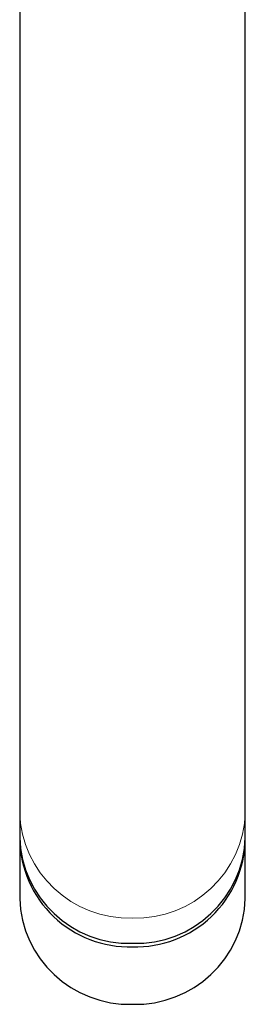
# Model space of a CAD drawing. Header units: millimetres. Extents: x 8 to 771, y 12 to 732.
# Tile 1 of 74: x 322 to 345, y 197 to 296. Entities that reach past the tile are written whole.
import ezdxf

# ---------------------------------------------------------------- set-up
doc = ezdxf.new("R2010")
doc.units = ezdxf.units.MM

msp = doc.modelspace()

# ---------------------------------------------------------------- linework, layer by layer
at = {"color": 7, "linetype": 'Continuous', "lineweight": 30}
for p, q in [((321.869, 355.243), (321.869, 216.303)), ((344.669, 216.303), (344.669, 355.243)), ((321.869, 216.303), (321.869, 213.757)), ((344.669, 213.757), (344.669, 216.303)), ((321.869, 213.407), (321.869, 207.593)), ((344.669, 207.593), (344.669, 213.407))]:
    msp.add_line(p, q, dxfattribs=at)
at = {"color": 8, "linetype": 'Continuous', "lineweight": 0}
for centre, start, end in [((332.936, 216.658), 181.83623, 271.72537), ((333.603, 216.658), 268.27463, 358.16377)]:
    msp.add_arc(centre, 11.072, start, end, dxfattribs=at)
at = {"color": 7, "linetype": 'Continuous', "lineweight": 30}
for centre, radius, start, end in [((332.936, 214.112), 11.072, 181.83623, 271.72545), ((332.925, 213.744), 11.055, 180.83839, 271.78819), ((333.603, 214.112), 11.072, 268.27455, 358.16377), ((333.61, 213.748), 11.059, 268.23398, 359.13943), ((332.936, 207.948), 11.072, 181.83618, 271.72549), ((333.603, 207.948), 11.072, 268.27451, 358.16382)]:
    msp.add_arc(centre, radius, start, end, dxfattribs=at)

doc.saveas('drawing.dxf')
